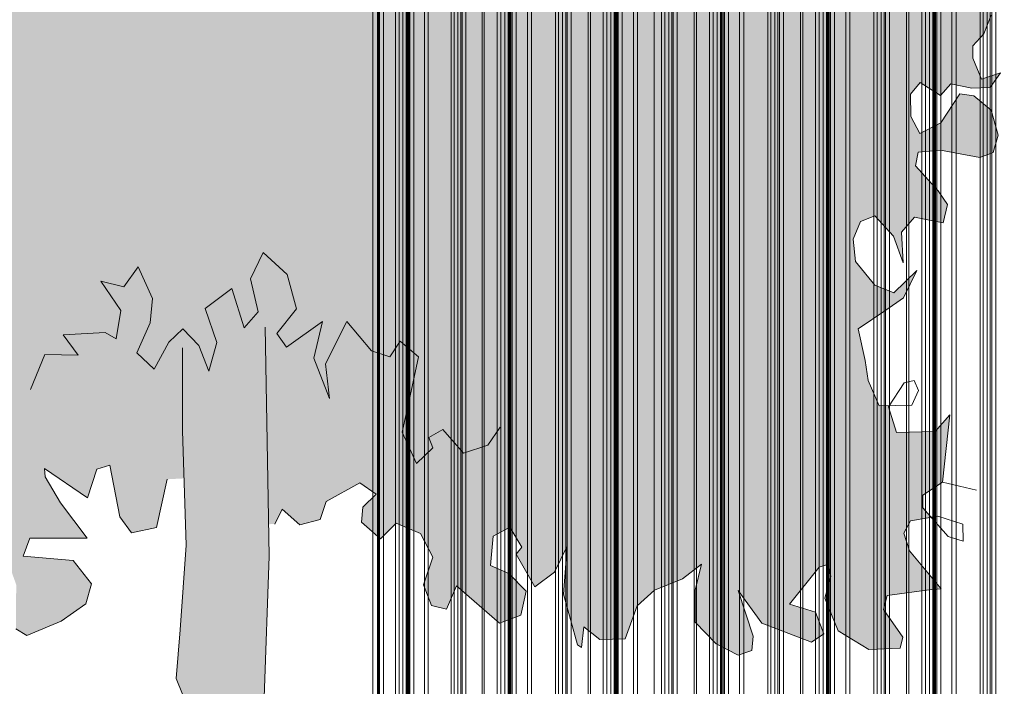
# Model space of a CAD drawing. Header units: metres. Extents: x -58265 to 590738, y -55036 to 35250.
# Tile 14 of 160: x 517483 to 521173, y -49328 to -46831. Entities that reach past the tile are written whole.
import ezdxf

# ---------------------------------------------------------------- set-up
doc = ezdxf.new("R2010")
doc.units = ezdxf.units.M
doc.header["$LTSCALE"] = 0.05
doc.linetypes.add('Strichlinie_ eng', pattern=[46, 30, -16])
for name, color, linetype in [('Ansicht Süd_3_A_1_Fassaden', 7, 'Continuous'), ('Ansicht Süd_3_A_1_Schraffuren', 7, 'Continuous'), ('Ansicht Süd_3_A_2_Staffage_Deko', 7, 'Continuous'), ('Ansicht Süd_3_A_3_Achsen_Raster', 7, 'Continuous')]:
    doc.layers.add(name, color=color, linetype=linetype)

msp = doc.modelspace()

# ---------------------------------------------------------------- hatches: boundary and pattern name
at = {"layer": 'Ansicht Süd_3_A_1_Schraffuren', "linetype": 'Continuous', "lineweight": 18}
h = msp.add_hatch(color=255, dxfattribs=at)
h.paths.add_polyline_path([(516681.2, -48827), (516821.4, -48930), (516767.5, -48820.1), (516843.9, -48802.9), (516884.1, -48672.5), (516883.1, -48800.3), (516968.6, -48826.3), (517091.1, -48778.9), (517085.9, -48696.8), (517134.2, -48785.8), (517114.5, -48952.8), (517158.1, -49018.8), (517307.7, -48986.3), (517359.6, -48927.8), (517372.6, -48828.2), (517414.4, -48794.4), (517469.6, -48947.8), (517468.3, -49113), (517509.7, -49138.5), (517637.5, -49083.9), (517731, -49019.6), (517751.1, -48945.1), (517683.3, -48857), (517495.5, -48840.7), (517521.1, -48773.9), (517735.3, -48773.4), (517635.9, -48641.3), (517577.9, -48543.9), (517575.7, -48512.7), (517736.5, -48622.3), (517771.6, -48515.2), (517820.6, -48500.2), (517858.3, -48693.9), (517901.9, -48753.7), (517995.1, -48733), (518035.7, -48552.7), (518097.9, -48549.5), (518106, -48799.8), (518084.3, -49116.6), (518069, -49298.7), (518093, -49358.2), (518101.5, -49536), (518097.4, -49754.2), (518064.5, -49890.9), (518112.1, -50069.2), (518111.8, -50424.5), (518051.1, -50688.8), (518636.3, -50686.1), (518501.1, -50444.4), (518416, -50047.5), (518446.2, -49941.8), (518444.6, -49826.5), (518401.6, -49685.7), (518424.9, -49517.6), (518399.1, -49370.8), (518417.9, -48841.1), (518415.6, -48721.1), (518438.5, -48720.4), (518466, -48664.3), (518532.1, -48723.9), (518609.2, -48702.9), (518631.2, -48636.3), (518757.8, -48566.1), (518818.4, -48608.2), (518768.9, -48657.3), (518763.4, -48713.4), (518834.9, -48776.5), (518893, -48717.5), (518984.8, -48756.5), (519030.8, -48844.2), (518996, -48948), (519026, -49026.3), (519082.3, -49039.5), (519120.1, -48952.4), (519280.2, -49091.8), (519361.2, -49061.7), (519380.2, -48971.5), (519315.9, -48905.2), (519247, -48876.2), (519256.6, -48766.2), (519319.6, -48732.3), (519364.3, -48807.6), (519343.3, -48833.9), (519413.4, -48956.3), (519487.3, -48901.1), (519534.5, -48803.5), (519520.9, -48982.6), (519573.3, -49173.4), (519587.9, -49182.9), (519597.1, -49105.1), (519656.7, -49152.6), (519752.2, -49150.7), (519797.2, -49026.5), (519861.3, -48968.1), (519966.9, -48925.8), (520038.4, -48870.5), (520014.3, -48967.7), (520014.7, -49088.5), (520092.4, -49168.9), (520175.3, -49212), (520226.8, -49193.9), (520232.1, -49141), (520174.7, -48968.9), (520264.4, -49091.5), (520450.7, -49163.1), (520496.6, -49131.8), (520465.4, -49050.4), (520367.7, -49021.1), (520478.9, -48882.2), (520513.3, -48870.2), (520522.7, -48917.1), (520500.1, -48997.8), (520550.6, -49120), (520665.1, -49190), (520782.7, -49185.2), (520792.8, -49144.8), (520720.1, -49041.1), (520734, -48988.3), (520899.4, -48965.4), (520936.1, -48962.7), (520817.3, -48821), (520795.7, -48755.2), (520820.6, -48708.8), (520899.2, -48695.5), (520867.5, -48659.5), (520867.8, -48612.7), (520941.6, -48563.8), (520968.1, -48311.6), (520913.7, -48373.3), (520769.2, -48377.7), (520738.2, -48280.7), (520740.8, -48276.7), (520703.9, -48277.2), (520663, -48183.1), (520651.3, -48108.2), (520625.3, -47989.4), (520728.7, -47919), (520795.1, -47873), (520844.9, -47770.8), (520758.6, -47853.9), (520687.8, -47825), (520615, -47736.8), (520605.9, -47652.5), (520633.3, -47587.4), (520687.3, -47566.2), (520757.7, -47641.9), (520793.7, -47742.1), (520787.2, -47626.7), (520836.6, -47571.2), (520892.8, -47581.2), (520944.2, -47591.2), (520959.4, -47522.8), (520925.5, -47472.5), (520840.5, -47378), (520849.5, -47326.6), (520934, -47319.9), (521080.7, -47346.7), (521131.1, -47328.3), (521149.9, -47263.3), (521124, -47169.9), (521058, -47115.7), (521006.6, -47108.8), (520934.8, -47217), (520856.2, -47256.6), (520822.4, -47193.8), (520820.6, -47109.6), (520857.6, -47066.5), (520933.1, -47114.2), (520972.6, -47071), (521050.9, -47087.6), (521119.4, -47085.3), (521159, -47029.7), (521087.8, -47053.7), (521054.2, -46975.4), (521054.5, -46928.6), (521096.5, -46883.9), (521123.9, -46814.1), (521060.9, -46729.2), (521152.1, -46649.3), (521172.8, -46509.3), (521098.9, -46561.3), (521010.8, -46560.2), (520951, -46372.5), (521005.5, -46298.3), (521080.8, -46367.8), (521117.5, -46380.8), (521159.5, -46322.1), (521119.2, -46147), (521028.3, -46198.9), (520964, -46279.1), (520897.9, -46278.3), (520859.4, -46187.4), (520862.6, -46090.8), (520992.5, -46076.8), (521066.2, -46037.2), (521089.2, -45909.7), (521016.4, -45827.8), (520999.4, -45839.7), (520963.1, -45749.2), (520858.5, -45663.7), (521008, -45646.9), (520986.4, -45587.4), (520900.9, -45567.6), (520862.5, -45467.4), (520885, -45405.3), (520804.5, -45366.9), (520774.3, -45148.3), (520756.5, -45232.3), (520700.1, -45395.6), (520628.2, -45316.2), (520639.5, -45165.4), (520650.2, -45056.4), (520589.8, -45108.6), (520481, -45091.7), (520311.6, -45139.2), (520335.7, -45199), (520394.1, -45252.7), (520459.7, -45312.8), (520442.2, -45365.5), (520327.4, -45326.7), (520210.9, -45515.4), (520144.9, -45505.2), (520045.4, -45382.4), (520075.7, -45258.1), (520083.7, -45180.3), (520005.7, -45129.5), (519950.1, -45200.5), (519947.7, -45350.1), (520014.7, -45553.5), (519950.4, -45636.9), (519872.3, -45611), (519753.1, -45512.9), (519684.4, -45533.8), (519656.6, -45648.8), (519617.2, -45673.3), (519520.3, -45627.7), (519497.4, -45410.8), (519814.2, -45205), (519928, -45010.9), (520180, -44709), (520201.9, -44764.1), (520215.3, -44938.8), (520258.9, -45004.8), (520343.8, -44784.5), (520357.5, -44909.4), (520357, -44974.8), (520398, -45010.9), (520421.3, -44891.5), (520483, -44829.9), (520547.5, -44874.3), (520577.7, -44933.9), (520578.4, -44834.2), (520546.6, -44766.7), (520825.7, -44837.2), (520711.5, -44717.4), (520685.3, -44620.4), (520597.8, -44544.5), (520576.4, -44460.1), (520710.5, -44527.2), (520730.5, -44482.3), (520662, -44473.6), (520608.7, -44398.1), (520661.7, -44357.6), (520712.1, -44315.3), (520724.9, -44243.7), (520678.2, -44271.2), (520592, -44344.9), (520426.7, -44308.7), (520463.1, -44221.8), (520563.8, -44188.7), (520669.2, -44168.2), (520599.5, -44002.1), (520535.1, -44094.9), (520439.7, -44090.6), (520462.8, -43941.2), (520511.9, -43923.1), (520532.8, -43751.9), (520415.9, -43678.8), (520365.2, -43584.6), (520412, -43544.7), (520602.4, -43621.9), (520606.5, -43727.9), (520662, -43822.1), (520714.2, -43723), (520639.7, -43547.5), (520693.8, -43513.9), (520600.7, -43197.9), (520538.7, -43300), (520440.7, -43314.4), (520436.4, -43233.3), (520534.6, -43194), (520517.9, -43032.5), (520458, -42971.7), (520321, -42954.4), (520275.4, -42835.4), (520500.9, -42800.8), (520564.1, -42709.6), (520548.4, -42676.7), (520384, -42718.3), (520299.4, -42580.1), (520270.6, -42670.1), (520115, -42677.5), (520086.4, -42580.6), (519993.5, -42566.9), (519979.5, -42476.4), (519854.7, -42471.7), (519908.8, -42435), (519806.8, -42321.5), (519772.9, -42280.5), (519727.9, -42401.6), (519625, -42409.6), (519618.3, -42319.2), (519630, -42302), (519625.8, -42300.5), (519588.4, -42075.6), (519533.9, -42156), (519492.8, -42086.9), (519491.7, -41918.6), (519358, -41986.1), (519272.4, -41892.7), (519340.5, -41829.4), (519377.9, -41748.9), (519339.1, -41695.4), (519260, -41803.5), (519169.2, -41827.3), (519137.9, -41752.1), (519158.3, -41652.6), (519259, -41600.9), (519345.1, -41555.2), (519316.2, -41492.5), (519296.6, -41538.6), (519181.7, -41569.4), (519199.9, -41492.5), (519140, -41477.8), (518989.3, -41332.5), (518867.4, -41107.7), (518788.8, -41146.2), (518619.2, -41078.6), (518527.3, -40918.4), (518465.5, -41005), (518397, -40994.8), (518397.8, -40891.9), (518189.3, -40942.3), (518184.4, -40999.9), (518072.1, -40897.2), (518004.8, -40737.4), (517976.8, -40880.5), (517864, -40907.6), (517850.9, -40688.8), (517793.9, -40778.5), (517580.9, -40788.3), (517647.9, -40982.4), (517604.4, -40919.5), (517581.4, -41034.6), (517497.9, -41077.2), (517460, -40905.2), (517407.6, -41032.4), (517240.7, -41089.6), (517225.5, -40994.3), (517150.1, -41097.8), (517047.5, -41059.1), (517041.8, -41012.3), (517035.1, -41080.8), (516986, -41108.2), (516975.4, -41211), (516914.1, -41219.6), (516864.3, -41337.4), (516804.9, -41414.6), (516702.2, -41394.6), (516733.6, -41448), (516610.1, -41596.1), (516571, -41592.5), (516564.1, -41571.3), (516553.7, -41614.1), (516476.8, -41665.2), (516476.8, -41733.9), (516595.2, -41806.6), (516586.8, -41908.7), (516458.7, -41871.7), (516501.9, -41984.4), (516503.4, -42109.1), (516454.4, -42108.5), (516337.7, -41998), (516363.8, -42110.5), (516356, -42169.6), (516314.4, -42169.1), (516304.3, -42212.7), (516355.7, -42210.2), (516366, -42299.1), (516283, -42311.6), (516380.1, -42413.7), (516295.7, -42440.5), (516240.5, -42542.3), (516177.6, -42596.3), (516210.1, -42682.2), (516283, -42736), (516307.2, -42795.6), (516240.5, -42872.7), (516418.3, -42987.1), (516435, -43043.4), (516381, -43064.6), (516483.5, -43162.8), (516363.9, -43382.3), (516345.2, -43263.7), (516283, -43144.3), (516220.6, -43234.1), (516161.8, -43230.2), (516178.4, -43299), (516250.5, -43480.7), (516391.6, -43600.9), (516310.7, -43612.4), (516326.7, -43649.1), (516380.9, -43713), (516329, -43787.1), (516309.8, -43930.2), (516277.6, -43780.3), (516224, -43748.4), (516239.8, -43920.1), (516381, -44030.9), (516344.2, -44039.8), (516302.1, -44101.7), (516402.1, -44149.7), (516602.5, -44195.8), (516584.8, -44273.5), (516506.2, -44306.8), (516420.7, -44277.7), (516395, -44436.4), (516319.9, -44332.6), (516280.8, -44316.5), (516301.9, -44450.8), (516284.3, -44509.8), (516206.2, -44471.4), (516207.9, -44571.2), (516330.4, -44884.4), (516140.8, -44698.2), (516232.4, -44886.3), (516129.8, -44863.2), (516002.1, -44905.3), (516045.6, -44983.8), (516199.6, -45013.7), (516042.3, -45199.4), (516027.6, -45098.9), (515916.2, -44941.6), (515836.9, -45068.5), (515751.5, -45023.8), (515665.9, -45010.2), (515674.7, -45147.5), (515757.4, -45210.9), (515608, -45221.5), (515654, -45296.9), (515607.1, -45343.1), (515552.5, -45439), (515588.2, -45573.5), (515637, -45589.7), (515711.3, -45475.3), (515826.3, -45495.4), (515857.2, -45608), (515722, -45681.1), (515525.7, -45702.4), (515499.8, -45606.7), (515416.4, -45621.2), (515434.3, -45524.8), (515301.6, -45591.8), (515344.8, -45710.8), (515315.2, -45735.3), (515313, -45895.9), (515150.3, -45851.7), (515105.6, -45935.4), (515124.6, -46073.9), (515263.8, -46055.8), (515334, -46156.4), (515233.1, -46220.6), (515278.8, -46327.2), (515388.5, -46394), (515407.6, -46456.6), (515319.6, -46443), (515253.8, -46395.4), (515200.2, -46522.6), (515076.2, -46577.1), (515079.7, -46443.1), (515064.3, -46530.2), (515000.4, -46563.7), (515002.2, -46654.2), (514891.3, -46749.4), (515033.5, -46827.7), (515037, -46904), (514916.9, -46918.1), (514977.1, -47043.5), (514938.9, -47239.4), (515016.2, -47053.3), (515116.9, -47014.1), (515196.7, -47142.9), (515103.4, -47185.3), (515020.2, -47343.8), (515090.2, -47300.5), (515259.9, -47209.1), (515188.3, -47286.1), (515209.7, -47361.2), (515347, -47344.2), (515449.8, -47348.6), (515446.3, -47485.7), (515333, -47515.5), (515349.2, -47694), (515246.7, -47543), (515174.8, -47451.2), (515037.5, -47471.3), (515009.4, -47563.6), (515080.9, -47556), (515028.7, -47661.3), (515074.1, -47714.6), (515094.8, -47665.3), (515175.2, -47719.3), (515189, -47831.7), (515103.2, -47852.4), (515057, -47808.2), (514970.7, -47888.2), (514979.4, -48025.5), (515026, -48022.9), (515079.8, -48032.9), (515117.8, -48176.8), (515210.6, -48209.1), (515278.9, -48244.3), (515227.2, -48274.8), (515329.3, -48369.6), (515402.6, -48395.4), (515419.3, -48451.7), (515370.2, -48466.7), (515277.5, -48425), (515146.5, -48273.8), (515169.9, -48408.1), (515110.8, -48454.1), (515072.2, -48375.7), (515090.4, -48248.2), (515017.9, -48119.4), (514992.4, -48250.1), (514923.1, -48421.9), (514960.9, -48456.2), (514976.6, -48399.5), (515036.4, -48428.8), (514997.9, -48496.4), (514965.1, -48617.6), (515025.6, -48744.6), (515047.2, -48669.1), (515099.4, -48662.9), (515171.1, -48573.3), (515113.8, -48700.4), (515132.9, -48769.3), (515225.6, -48810.9), (515183.6, -48863.4), (515059.1, -48808.9), (515043, -48992.6), (515090.3, -49115.4), (515176.9, -49094), (515221.9, -48979.2), (515266.6, -48892.5), (515330, -48930.7), (515334.2, -49011.8), (515270.2, -49060.9), (515316.4, -49102), (515330.6, -49161.4), (515305.4, -49267), (515361, -49328.2), (515418, -49262.2), (515412.1, -49075.1), (515486.8, -49235), (515564.9, -49225.3), (515688.9, -49190.9), (515769.8, -49259.6), (515769.8, -49142.9), (515708.2, -49088.1), (515597.2, -49129.1), (515529.6, -49079.7), (515587.4, -49039.9), (515521, -48923.7), (515526.2, -48880.1), (515609.3, -48899.8), (515670.6, -48876.9), (515692.3, -48928.9), (515900.2, -48953.3), (515890.8, -48906.4), (515845.8, -48871.6), (515721.3, -48820.1), (515767, -48761.5), (515916.1, -48800.8), (515977, -48832.7), (516021.5, -48786.5), (516031.7, -48727.4), (516100.9, -48641), (516167.1, -48629.3), (516179, -48676.2), (516129.1, -48790.9), (516196, -48855.7), (516237.1, -48764.2), (516288.9, -48711.9), (516355.6, -48786), (516399.5, -48975.1), (516455.6, -48996.1), (516486.5, -48957.5), (516539.8, -48874), (516630.7, -48837.7), (516557.8, -48768.2), (516519.4, -48669.1), (516579, -48707.7), (516589.4, -48787.3)])
h.paths.add_polyline_path([(516924.3, -45658.6), (516936.7, -45471.7), (516943, -45466), (517132, -45687.7), (517334.3, -45834.9), (517503.6, -45903.2), (517557.2, -46013.6), (517695.2, -46266.1), (517661, -46325.5), (517408.8, -46328.6), (517441.6, -46129.2), (517329.9, -46078.2), (517265.4, -46192.8), (517107.2, -46208.1), (517085.2, -46258.9), (517001.4, -46139.6), (516907.7, -46219.5), (516977.5, -46376.2), (516843.7, -46271.7), (516837.1, -46328.7), (516762.9, -46270.7), (516620.1, -46374.9), (516602.2, -46159.6), (516516.8, -46124.3), (516438.3, -46145.1), (516343.3, -46081.6), (516368.7, -46272.1), (516132.9, -46234.4), (516174.2, -46101.3), (516018.6, -45956), (515981.5, -46002.3), (515951.2, -45813.8), (516070.9, -45871.7), (516098, -45816.7), (516076.5, -45754.1), (516210.9, -45783.8), (516227.1, -45587.6), (516257.7, -45740.8), (516264.3, -45843.7), (516399.1, -45817.3), (516538.9, -45783.2), (516524.9, -45697.3), (516444.3, -45668.3), (516436.3, -45596.5), (516555.4, -45554.3), (516572.5, -45509.8), (516660.2, -45610.2), (516830.5, -45588.9), (516885.1, -45658.1)], flags=0)
h.paths.add_polyline_path([(517602.8, -45935.1), (517594.6, -45723), (517606.9, -45542.2), (517686.1, -45553.7), (517723, -45670.9), (517758.8, -45693.9), (517815.5, -45644.7), (517826.3, -45510.8), (517863.1, -45501.9), (517931.1, -45577.6), (517925.7, -45646.1), (517885.7, -45754.7), (517941.4, -45827.1), (518031.9, -45837.6), (518116.3, -45695.2), (518134.9, -45820.1), (518209.9, -45942.6), (518176.5, -45992.6), (518056.8, -45934.7), (518020.8, -46018.2), (518063.2, -46062.3), (518009.9, -46155.2), (518016.7, -46230.1), (518072.5, -46293.2), (518159.8, -46308.5), (518138.1, -46368.8), (517949.5, -46345.4), (517718.7, -46136.1)], flags=0)
h.paths.add_polyline_path([(517447.6, -45412.6), (517555.8, -45529.2), (517515.6, -45812.5), (517391, -45767.3), (517197.3, -45657.3), (517142.5, -45608.3), (517343.2, -45626.4), (517359.1, -45556.3), (517209.8, -45456.4), (517345.2, -45364.6), (517419.3, -45278.2)], flags=0)
h.paths.add_polyline_path([(519733.4, -45200.9), (519488.9, -45330.3), (519485.4, -45297.6), (519421.1, -45390.3), (519342.7, -45389.3), (519306.6, -45314.1), (519286, -45441.6), (519227.8, -45517.8), (519220.4, -45372.2), (519165.6, -45324.7), (519399.1, -45062.7), (519581.9, -44849.9), (519756.1, -44506), (519797.5, -44506.5), (519863.6, -44501.1), (519868, -44572.9), (519809.1, -44590.9), (519717.8, -44683.2), (519717.4, -44736.2), (519812.9, -44833.9), (519787.1, -44740.2), (519840.1, -44694.1), (519896, -44752.5), (519987.3, -44863.7), (519869.3, -45040.5)], flags=0)
h.paths.add_polyline_path([(518967.6, -45088.6), (519076.9, -44937.2), (519214.6, -44857.8), (519362.1, -44699.5), (519436.7, -44609), (519584.9, -44456), (519601.9, -44476.1), (519640.2, -44553), (519698.3, -44515.2), (519611.5, -44699.5), (519525.1, -44864.4), (519400.4, -44992.6), (519134.3, -45297.6), (519129.2, -45293.2), (519089.9, -45155.5), (519055.2, -45426.2), (518997.6, -45328.5)], flags=0)
h.paths.add_polyline_path([(519081.3, -44832.8), (518797.7, -45136.1), (518782.4, -45025.5), (518724.5, -44911), (518676, -44848), (518715.5, -44811.1), (518822.9, -44859.2), (518859.9, -44816), (518834.7, -44754.9), (518723.8, -44689.6), (518648.7, -44579.6), (518649, -44539.1), (518767.7, -44387.8), (518832.9, -44504), (518868.1, -44705.6), (518890.4, -44673), (518910.4, -44610.9), (519012.9, -44662), (519066.6, -44681.4), (519124.8, -44598), (519028.5, -44540.7), (518911.3, -44461.4), (518924.7, -44352.3), (518956.9, -44296.6), (519044.7, -44341.4), (519063.5, -44447.6), (519111.6, -44554.2), (519172.3, -44521.3), (519162.4, -44635.8)], flags=0)
h.paths.add_polyline_path([(518793.6, -43828.8), (518832.8, -43676.7), (518675, -43563.5), (518685.4, -43492.9), (518862.9, -43289.7), (518948.5, -43136.6), (518965.7, -43132.9), (519040.4, -43148), (519133.9, -43053.1), (519077.2, -43195), (519150.8, -43195.2), (519211.9, -43063), (519274.3, -42957.6), (519259.8, -43039.1), (519298.6, -43139.3), (519293.1, -43057.6), (519324.9, -42922.9), (519412.1, -42899.3), (519429.6, -43028.9), (519370, -43133.1), (519342.3, -43202.8), (519413.7, -43233.7), (519450.2, -43268.4), (519397.1, -43345.8), (519408.5, -43423.1), (519309.8, -43481.1), (519297.8, -43580.9), (519172, -43621.9), (519121.4, -43695.6), (519073.6, -43763.3), (518993.4, -43703.2), (518933.7, -43763.6), (518937.7, -43870.2), (518883.2, -43808.7)], flags=0)
h.paths.add_polyline_path([(518492.7, -43612.6), (518448.4, -43524.4), (518353.2, -43606.7), (518351.5, -43728.4), (518224.2, -43701.7), (518307.6, -43587.1), (518287.4, -43507.2), (518123.4, -43409.9), (518250, -43382.1), (518330.6, -43344.3), (518357, -43216.5), (518300, -43136.5), (518367.4, -43161.1), (518422.5, -43094.1), (518534.2, -42797.7), (518536.3, -42985.3), (518582.7, -43036.2), (518722.1, -42922.1), (518701.6, -43015.4), (518695.6, -43080.4), (518646.5, -43263.6), (518587.7, -43489.7), (518558.8, -43571.5), (518562.2, -43699.5), (518523.3, -43727.8), (518426.9, -43788.1)], flags=0)
h.paths.add_polyline_path([(519040.9, -42923.1), (518956.4, -43022), (518861.3, -43216.8), (518662.5, -43468.1), (518625.3, -43521.1), (518646, -43445.8), (518773.8, -42998.4), (518808.4, -42990.3), (518915.5, -42962.2), (518952.9, -42859.2)], flags=0)
h.paths.add_polyline_path([(519301.4, -44394.4), (519314.2, -44319.8), (519377.8, -44323.7), (519419.6, -44418.6), (519414, -44364.4), (519477.7, -44387.3), (519495.1, -44350.1), (519555.6, -44421.5), (519434.7, -44567.5), (519408.8, -44585.9), (519361.9, -44482.5)], flags=0)
h.paths.add_polyline_path([(519202.8, -44798.4), (519260.9, -44500.4), (519316, -44556.7), (519345.8, -44659.9), (519323.6, -44684.6), (519281.8, -44715.3)], flags=0)
h.paths.add_polyline_path([(521020.8, -45893.3), (520992.6, -45987.9), (520944.4, -45954.7), (520959.8, -45867.6), (520996, -45842.1), (521001.7, -45845.6)], flags=0)

# ---------------------------------------------------------------- linework, layer by layer
at = {"layer": 'Ansicht Süd_3_A_1_Fassaden', "color": 7, "linetype": 'Continuous', "lineweight": 25}
msp.add_line((518825.9, -39106), (518825.9, -50686.1), dxfattribs=at)
at = {"layer": 'Ansicht Süd_3_A_1_Fassaden', "color": 253, "linetype": 'Continuous', "lineweight": 18}
for p, q in [((518805.9, -47048.9), (518805.9, -46648.9)), ((518823.9, -47048.9), (518823.9, -46648.9)), ((518826.9, -47048.9), (518826.9, -46648.9)), ((518830.9, -47048.9), (518830.9, -46648.9)), ((518845.9, -47048.9), (518845.9, -46648.9)), ((518891.6, -47048.9), (518891.6, -46648.9)), ((518904.9, -47048.9), (518904.9, -46648.9)), ((518918.7, -47048.9), (518918.7, -46648.9)), ((518930.6, -47048.9), (518930.6, -46648.9)), ((518933.5, -47048.9), (518933.5, -46648.9)), ((518935.2, -47048.9), (518935.2, -46648.9)), ((518938.9, -47048.9), (518938.9, -46648.9)), ((518940.6, -47048.9), (518940.6, -46648.9)), ((518944.9, -47048.9), (518944.9, -46648.9)), ((518959.4, -47048.9), (518959.4, -46648.9)), ((518999.3, -47048.9), (518999.3, -46648.9)), ((519013.7, -47048.9), (519013.7, -46648.9)), ((519099.4, -47048.9), (519099.4, -46648.9)), ((519110.4, -47048.9), (519110.4, -46648.9)), ((519124.7, -47048.9), (519124.7, -46648.9)), ((519135.7, -47048.9), (519135.7, -46648.9)), ((519140.7, -47048.9), (519140.7, -46648.9)), ((519155.1, -47048.9), (519155.1, -46648.9)), ((519215.3, -47048.9), (519215.3, -46648.9)), ((519223.7, -47048.9), (519223.7, -46648.9)), ((519271.8, -47048.9), (519271.8, -46648.9)), ((519285.9, -47048.9), (519285.9, -46648.9)), ((519300.4, -47048.9), (519300.4, -46648.9)), ((519313, -47048.9), (519313, -46648.9)), ((519316, -47048.9), (519316, -46648.9)), ((519317.8, -47048.9), (519317.8, -46648.9)), ((519321.7, -47048.9), (519321.7, -46648.9)), ((519323.4, -47048.9), (519323.4, -46648.9)), ((519328, -47048.9), (519328, -46648.9)), ((519343.2, -47048.9), (519343.2, -46648.9)), ((519385.2, -47048.9), (519385.2, -46648.9)), ((519400.4, -47048.9), (519400.4, -46648.9)), ((519490.7, -47048.9), (519490.7, -46648.9)), ((519502.3, -47048.9), (519502.3, -46648.9)), ((519517.3, -47048.9), (519517.3, -46648.9)), ((519528.9, -47048.9), (519528.9, -46648.9)), ((519534.2, -47048.9), (519534.2, -46648.9)), ((519549.3, -47048.9), (519549.3, -46648.9)), ((519612.7, -47048.9), (519612.7, -46648.9)), ((519621.6, -47048.9), (519621.6, -46648.9)), ((519669.7, -47048.9), (519669.7, -46648.9)), ((519683.7, -47048.9), (519683.7, -46648.9)), ((519698.3, -47048.9), (519698.3, -46648.9)), ((519710.8, -47048.9), (519710.8, -46648.9)), ((519713.8, -47048.9), (519713.8, -46648.9)), ((519715.6, -47048.9), (519715.6, -46648.9)), ((519719.5, -47048.9), (519719.5, -46648.9)), ((519721.3, -47048.9), (519721.3, -46648.9)), ((519725.8, -47048.9), (519725.8, -46648.9)), ((519741, -47048.9), (519741, -46648.9)), ((519783, -47048.9), (519783, -46648.9)), ((519798.3, -47048.9), (519798.3, -46648.9)), ((519888.5, -47048.9), (519888.5, -46648.9)), ((519900.1, -47048.9), (519900.1, -46648.9)), ((519915.1, -47048.9), (519915.1, -46648.9)), ((519926.8, -47048.9), (519926.8, -46648.9)), ((519932, -47048.9), (519932, -46648.9)), ((519947.1, -47048.9), (519947.1, -46648.9)), ((520010.5, -47048.9), (520010.5, -46648.9)), ((520019.4, -47048.9), (520019.4, -46648.9)), ((520067.5, -47048.9), (520067.5, -46648.9)), ((520081.5, -47048.9), (520081.5, -46648.9)), ((520096.1, -47048.9), (520096.1, -46648.9)), ((520108.6, -47048.9), (520108.6, -46648.9)), ((520111.7, -47048.9), (520111.7, -46648.9)), ((520113.4, -47048.9), (520113.4, -46648.9)), ((520117.4, -47048.9), (520117.4, -46648.9)), ((520119.1, -47048.9), (520119.1, -46648.9)), ((520123.6, -47048.9), (520123.6, -46648.9)), ((520138.9, -47048.9), (520138.9, -46648.9)), ((520180.9, -47048.9), (520180.9, -46648.9)), ((520196.1, -47048.9), (520196.1, -46648.9)), ((520286.3, -47048.9), (520286.3, -46648.9)), ((520297.9, -47048.9), (520297.9, -46648.9)), ((520313, -47048.9), (520313, -46648.9)), ((520324.6, -47048.9), (520324.6, -46648.9)), ((520329.9, -47048.9), (520329.9, -46648.9)), ((520344.9, -47048.9), (520344.9, -46648.9)), ((520408.4, -47048.9), (520408.4, -46648.9)), ((520417.2, -47048.9), (520417.2, -46648.9)), ((520465.3, -47048.9), (520465.3, -46648.9)), ((520479.4, -47048.9), (520479.4, -46648.9)), ((520493.9, -47048.9), (520493.9, -46648.9)), ((520506.5, -47048.9), (520506.5, -46648.9)), ((520509.5, -47048.9), (520509.5, -46648.9)), ((520511.3, -47048.9), (520511.3, -46648.9)), ((520515.2, -47048.9), (520515.2, -46648.9)), ((520516.9, -47048.9), (520516.9, -46648.9)), ((520521.5, -47048.9), (520521.5, -46648.9)), ((520536.7, -47048.9), (520536.7, -46648.9)), ((520578.7, -47048.9), (520578.7, -46648.9)), ((520594, -47048.9), (520594, -46648.9)), ((520684.2, -47048.9), (520684.2, -46648.9)), ((520695.8, -47048.9), (520695.8, -46648.9)), ((520710.8, -47048.9), (520710.8, -46648.9)), ((520722.4, -47048.9), (520722.4, -46648.9)), ((520727.7, -47048.9), (520727.7, -46648.9)), ((520742.8, -47048.9), (520742.8, -46648.9)), ((520806.2, -47048.9), (520806.2, -46648.9)), ((520815.1, -47048.9), (520815.1, -46648.9)), ((520863.2, -47048.9), (520863.2, -46648.9)), ((520877.2, -47048.9), (520877.2, -46648.9)), ((520891.8, -47048.9), (520891.8, -46648.9)), ((520904.3, -47048.9), (520904.3, -46648.9)), ((520907.3, -47048.9), (520907.3, -46648.9)), ((520909.1, -47048.9), (520909.1, -46648.9)), ((520913, -47048.9), (520913, -46648.9)), ((520914.8, -47048.9), (520914.8, -46648.9)), ((520919.3, -47048.9), (520919.3, -46648.9)), ((520934.5, -47048.9), (520934.5, -46648.9)), ((520976.5, -47048.9), (520976.5, -46648.9)), ((520991.8, -47048.9), (520991.8, -46648.9)), ((521082, -47048.9), (521082, -46648.9)), ((521093.6, -47048.9), (521093.6, -46648.9)), ((521108.6, -47048.9), (521108.6, -46648.9)), ((521120.3, -47048.9), (521120.3, -46648.9)), ((521125.5, -47048.9), (521125.5, -46648.9)), ((521140.6, -47048.9), (521140.6, -46648.9)), ((518805.9, -48648.9), (518805.9, -47048.9)), ((518823.9, -48648.9), (518823.9, -47048.9)), ((518823.9, -47048.9), (518826.9, -47048.9)), ((518826.9, -48648.9), (518826.9, -47048.9)), ((518830.9, -48648.9), (518830.9, -47048.9)), ((518845.9, -48648.9), (518845.9, -47048.9)), ((518891.6, -48648.9), (518891.6, -47048.9)), ((518904.9, -48648.9), (518904.9, -47048.9)), ((518918.7, -48648.9), (518918.7, -47048.9)), ((518930.6, -48648.9), (518930.6, -47048.9)), ((518930.6, -47048.9), (518933.5, -47048.9)), ((518933.5, -48648.9), (518933.5, -47048.9)), ((518935.2, -48648.9), (518935.2, -47048.9)), ((518938.9, -48648.9), (518938.9, -47048.9)), ((518940.6, -48648.9), (518940.6, -47048.9)), ((518944.9, -48648.9), (518944.9, -47048.9)), ((518959.4, -48648.9), (518959.4, -47048.9)), ((518999.3, -48648.9), (518999.3, -47048.9)), ((519013.7, -48648.9), (519013.7, -47048.9)), ((519099.4, -48648.9), (519099.4, -47048.9)), ((519110.4, -48648.9), (519110.4, -47048.9)), ((519124.7, -48648.9), (519124.7, -47048.9)), ((519135.7, -48648.9), (519135.7, -47048.9)), ((519140.7, -48648.9), (519140.7, -47048.9)), ((519155.1, -48648.9), (519155.1, -47048.9)), ((519215.3, -48648.9), (519215.3, -47048.9)), ((519223.7, -48648.9), (519223.7, -47048.9)), ((519271.8, -48648.9), (519271.8, -47048.9)), ((519285.9, -48648.9), (519285.9, -47048.9)), ((519300.4, -48648.9), (519300.4, -47048.9)), ((519313, -48648.9), (519313, -47048.9)), ((519313, -47048.9), (519316, -47048.9)), ((519316, -48648.9), (519316, -47048.9)), ((519317.8, -48648.9), (519317.8, -47048.9)), ((519321.7, -48648.9), (519321.7, -47048.9)), ((519323.4, -48648.9), (519323.4, -47048.9)), ((519328, -48648.9), (519328, -47048.9)), ((519343.2, -48648.9), (519343.2, -47048.9)), ((519385.2, -48648.9), (519385.2, -47048.9)), ((519400.4, -48648.9), (519400.4, -47048.9)), ((519490.7, -48648.9), (519490.7, -47048.9)), ((519502.3, -48648.9), (519502.3, -47048.9)), ((519517.3, -48648.9), (519517.3, -47048.9)), ((519528.9, -48648.9), (519528.9, -47048.9)), ((519534.2, -48648.9), (519534.2, -47048.9)), ((519549.3, -48648.9), (519549.3, -47048.9)), ((519612.7, -48648.9), (519612.7, -47048.9)), ((519621.6, -48648.9), (519621.6, -47048.9)), ((519669.7, -48648.9), (519669.7, -47048.9)), ((519683.7, -48648.9), (519683.7, -47048.9)), ((519698.3, -48648.9), (519698.3, -47048.9)), ((519710.8, -48648.9), (519710.8, -47048.9)), ((519710.8, -47048.9), (519713.8, -47048.9)), ((519713.8, -48648.9), (519713.8, -47048.9)), ((519715.6, -48648.9), (519715.6, -47048.9)), ((519719.5, -48648.9), (519719.5, -47048.9)), ((519721.3, -48648.9), (519721.3, -47048.9)), ((519725.8, -48648.9), (519725.8, -47048.9)), ((519741, -48648.9), (519741, -47048.9)), ((519783, -48648.9), (519783, -47048.9)), ((519798.3, -48648.9), (519798.3, -47048.9)), ((519888.5, -48648.9), (519888.5, -47048.9)), ((519900.1, -48648.9), (519900.1, -47048.9)), ((519915.1, -48648.9), (519915.1, -47048.9)), ((519926.8, -48648.9), (519926.8, -47048.9)), ((519932, -48648.9), (519932, -47048.9)), ((519947.1, -48648.9), (519947.1, -47048.9)), ((520010.5, -48648.9), (520010.5, -47048.9)), ((520019.4, -48648.9), (520019.4, -47048.9)), ((520067.5, -48648.9), (520067.5, -47048.9)), ((520081.5, -48648.9), (520081.5, -47048.9)), ((520096.1, -48648.9), (520096.1, -47048.9)), ((520108.6, -48648.9), (520108.6, -47048.9)), ((520108.6, -47048.9), (520111.7, -47048.9)), ((520111.7, -48648.9), (520111.7, -47048.9)), ((520113.4, -48648.9), (520113.4, -47048.9)), ((520117.4, -48648.9), (520117.4, -47048.9)), ((520119.1, -48648.9), (520119.1, -47048.9)), ((520123.6, -48648.9), (520123.6, -47048.9)), ((520138.9, -48648.9), (520138.9, -47048.9)), ((520180.9, -48648.9), (520180.9, -47048.9)), ((520196.1, -48648.9), (520196.1, -47048.9)), ((520286.3, -48648.9), (520286.3, -47048.9)), ((520297.9, -48648.9), (520297.9, -47048.9)), ((520313, -48648.9), (520313, -47048.9)), ((520324.6, -48648.9), (520324.6, -47048.9)), ((520329.9, -48648.9), (520329.9, -47048.9)), ((520344.9, -48648.9), (520344.9, -47048.9)), ((520408.4, -48648.9), (520408.4, -47048.9)), ((520417.2, -48648.9), (520417.2, -47048.9)), ((520465.3, -48648.9), (520465.3, -47048.9)), ((520479.4, -48648.9), (520479.4, -47048.9)), ((520493.9, -48648.9), (520493.9, -47048.9)), ((520506.5, -48648.9), (520506.5, -47048.9)), ((520506.5, -47048.9), (520509.5, -47048.9)), ((520509.5, -48648.9), (520509.5, -47048.9)), ((520511.3, -48648.9), (520511.3, -47048.9)), ((520515.2, -48648.9), (520515.2, -47048.9)), ((520516.9, -48648.9), (520516.9, -47048.9)), ((520521.5, -48648.9), (520521.5, -47048.9)), ((520536.7, -48648.9), (520536.7, -47048.9)), ((520578.7, -48648.9), (520578.7, -47048.9)), ((520594, -48648.9), (520594, -47048.9)), ((520684.2, -48648.9), (520684.2, -47048.9)), ((520695.8, -48648.9), (520695.8, -47048.9)), ((520710.8, -48648.9), (520710.8, -47048.9)), ((520722.4, -48648.9), (520722.4, -47048.9)), ((520727.7, -48648.9), (520727.7, -47048.9)), ((520742.8, -48648.9), (520742.8, -47048.9)), ((520806.2, -48648.9), (520806.2, -47048.9)), ((520815.1, -48648.9), (520815.1, -47048.9)), ((520863.2, -48648.9), (520863.2, -47048.9)), ((520877.2, -48648.9), (520877.2, -47048.9)), ((520891.8, -48648.9), (520891.8, -47048.9)), ((520904.3, -48648.9), (520904.3, -47048.9)), ((520904.3, -47048.9), (520907.3, -47048.9)), ((520907.3, -48648.9), (520907.3, -47048.9)), ((520909.1, -48648.9), (520909.1, -47048.9)), ((520913, -48648.9), (520913, -47048.9)), ((520914.8, -48648.9), (520914.8, -47048.9)), ((520919.3, -48648.9), (520919.3, -47048.9)), ((520934.5, -48648.9), (520934.5, -47048.9)), ((520976.5, -48648.9), (520976.5, -47048.9)), ((520991.8, -48648.9), (520991.8, -47048.9)), ((521082, -48648.9), (521082, -47048.9)), ((521093.6, -48648.9), (521093.6, -47048.9)), ((521108.6, -48648.9), (521108.6, -47048.9)), ((521120.3, -48648.9), (521120.3, -47048.9)), ((521125.5, -48648.9), (521125.5, -47048.9)), ((521140.6, -48648.9), (521140.6, -47048.9)), ((518805.9, -50248.9), (518805.9, -48648.9)), ((518823.9, -50248.9), (518823.9, -48648.9)), ((518823.9, -48648.9), (518826.9, -48648.9)), ((518826.9, -50248.9), (518826.9, -48648.9)), ((518830.9, -50248.9), (518830.9, -48648.9)), ((518845.9, -50248.9), (518845.9, -48648.9)), ((518891.6, -50248.9), (518891.6, -48648.9)), ((518904.9, -50248.9), (518904.9, -48648.9)), ((518918.7, -50248.9), (518918.7, -48648.9)), ((518930.6, -50248.9), (518930.6, -48648.9)), ((518930.6, -48648.9), (518933.5, -48648.9)), ((518933.5, -50248.9), (518933.5, -48648.9)), ((518935.2, -50248.9), (518935.2, -48648.9)), ((518938.9, -50248.9), (518938.9, -48648.9)), ((518940.6, -50248.9), (518940.6, -48648.9)), ((518944.9, -50248.9), (518944.9, -48648.9)), ((518959.4, -50248.9), (518959.4, -48648.9)), ((518999.3, -50248.9), (518999.3, -48648.9)), ((519013.7, -50248.9), (519013.7, -48648.9)), ((519099.4, -50248.9), (519099.4, -48648.9)), ((519110.4, -50248.9), (519110.4, -48648.9)), ((519124.7, -50248.9), (519124.7, -48648.9)), ((519135.7, -50248.9), (519135.7, -48648.9)), ((519140.7, -50248.9), (519140.7, -48648.9)), ((519155.1, -50248.9), (519155.1, -48648.9)), ((519215.3, -50248.9), (519215.3, -48648.9)), ((519223.7, -50248.9), (519223.7, -48648.9)), ((519271.8, -50248.9), (519271.8, -48648.9)), ((519285.9, -50248.9), (519285.9, -48648.9)), ((519300.4, -50248.9), (519300.4, -48648.9)), ((519313, -50248.9), (519313, -48648.9)), ((519313, -48648.9), (519316, -48648.9)), ((519316, -50248.9), (519316, -48648.9)), ((519317.8, -50248.9), (519317.8, -48648.9)), ((519321.7, -50248.9), (519321.7, -48648.9)), ((519323.4, -50248.9), (519323.4, -48648.9)), ((519328, -50248.9), (519328, -48648.9)), ((519343.2, -50248.9), (519343.2, -48648.9)), ((519385.2, -50248.9), (519385.2, -48648.9)), ((519400.4, -50248.9), (519400.4, -48648.9)), ((519490.7, -50248.9), (519490.7, -48648.9)), ((519502.3, -50248.9), (519502.3, -48648.9)), ((519517.3, -50248.9), (519517.3, -48648.9)), ((519528.9, -50248.9), (519528.9, -48648.9)), ((519534.2, -50248.9), (519534.2, -48648.9)), ((519549.3, -50248.9), (519549.3, -48648.9)), ((519612.7, -50248.9), (519612.7, -48648.9)), ((519621.6, -50248.9), (519621.6, -48648.9)), ((519669.7, -50248.9), (519669.7, -48648.9)), ((519683.7, -50248.9), (519683.7, -48648.9)), ((519698.3, -50248.9), (519698.3, -48648.9)), ((519710.8, -50248.9), (519710.8, -48648.9)), ((519710.8, -48648.9), (519713.8, -48648.9)), ((519713.8, -50248.9), (519713.8, -48648.9)), ((519715.6, -50248.9), (519715.6, -48648.9)), ((519719.5, -50248.9), (519719.5, -48648.9)), ((519721.3, -50248.9), (519721.3, -48648.9)), ((519725.8, -50248.9), (519725.8, -48648.9)), ((519741, -50248.9), (519741, -48648.9)), ((519783, -50248.9), (519783, -48648.9)), ((519798.3, -50248.9), (519798.3, -48648.9)), ((519888.5, -50248.9), (519888.5, -48648.9)), ((519900.1, -50248.9), (519900.1, -48648.9)), ((519915.1, -50248.9), (519915.1, -48648.9)), ((519926.8, -50248.9), (519926.8, -48648.9)), ((519932, -50248.9), (519932, -48648.9)), ((519947.1, -50248.9), (519947.1, -48648.9)), ((520010.5, -50248.9), (520010.5, -48648.9)), ((520019.4, -50248.9), (520019.4, -48648.9)), ((520067.5, -50248.9), (520067.5, -48648.9)), ((520081.5, -50248.9), (520081.5, -48648.9)), ((520096.1, -50248.9), (520096.1, -48648.9)), ((520108.6, -50248.9), (520108.6, -48648.9)), ((520108.6, -48648.9), (520111.7, -48648.9)), ((520111.7, -50248.9), (520111.7, -48648.9)), ((520113.4, -50248.9), (520113.4, -48648.9)), ((520117.4, -50248.9), (520117.4, -48648.9)), ((520119.1, -50248.9), (520119.1, -48648.9)), ((520123.6, -50248.9), (520123.6, -48648.9)), ((520138.9, -50248.9), (520138.9, -48648.9)), ((520180.9, -50248.9), (520180.9, -48648.9)), ((520196.1, -50248.9), (520196.1, -48648.9)), ((520286.3, -50248.9), (520286.3, -48648.9)), ((520297.9, -50248.9), (520297.9, -48648.9)), ((520313, -50248.9), (520313, -48648.9)), ((520324.6, -50248.9), (520324.6, -48648.9)), ((520329.9, -50248.9), (520329.9, -48648.9)), ((520344.9, -50248.9), (520344.9, -48648.9)), ((520408.4, -50248.9), (520408.4, -48648.9)), ((520417.2, -50248.9), (520417.2, -48648.9)), ((520465.3, -50248.9), (520465.3, -48648.9)), ((520479.4, -50248.9), (520479.4, -48648.9)), ((520493.9, -50248.9), (520493.9, -48648.9)), ((520506.5, -50248.9), (520506.5, -48648.9)), ((520506.5, -48648.9), (520509.5, -48648.9)), ((520509.5, -50248.9), (520509.5, -48648.9)), ((520511.3, -50248.9), (520511.3, -48648.9)), ((520515.2, -50248.9), (520515.2, -48648.9)), ((520516.9, -50248.9), (520516.9, -48648.9)), ((520521.5, -50248.9), (520521.5, -48648.9)), ((520536.7, -50248.9), (520536.7, -48648.9)), ((520578.7, -50248.9), (520578.7, -48648.9)), ((520594, -50248.9), (520594, -48648.9)), ((520684.2, -50248.9), (520684.2, -48648.9)), ((520695.8, -50248.9), (520695.8, -48648.9)), ((520710.8, -50248.9), (520710.8, -48648.9)), ((520722.4, -50248.9), (520722.4, -48648.9)), ((520727.7, -50248.9), (520727.7, -48648.9)), ((520742.8, -50248.9), (520742.8, -48648.9)), ((520806.2, -50248.9), (520806.2, -48648.9)), ((520815.1, -50248.9), (520815.1, -48648.9)), ((520863.2, -50248.9), (520863.2, -48648.9)), ((520877.2, -50248.9), (520877.2, -48648.9)), ((520891.8, -50248.9), (520891.8, -48648.9)), ((520904.3, -50248.9), (520904.3, -48648.9)), ((520904.3, -48648.9), (520907.3, -48648.9)), ((520907.3, -50248.9), (520907.3, -48648.9)), ((520909.1, -50248.9), (520909.1, -48648.9)), ((520913, -50248.9), (520913, -48648.9)), ((520914.8, -50248.9), (520914.8, -48648.9)), ((520919.3, -50248.9), (520919.3, -48648.9)), ((520934.5, -50248.9), (520934.5, -48648.9)), ((520976.5, -50248.9), (520976.5, -48648.9)), ((520991.8, -50248.9), (520991.8, -48648.9)), ((521082, -50248.9), (521082, -48648.9)), ((521093.6, -50248.9), (521093.6, -48648.9)), ((521108.6, -50248.9), (521108.6, -48648.9)), ((521120.3, -50248.9), (521120.3, -48648.9)), ((521125.5, -50248.9), (521125.5, -48648.9)), ((521140.6, -50248.9), (521140.6, -48648.9))]:
    msp.add_line(p, q, dxfattribs=at)
at = {"layer": 'Ansicht Süd_3_A_2_Staffage_Deko', "color": 9, "linetype": 'Continuous', "lineweight": 18}
for p, q in [((521096.5, -46883.9), (521123.9, -46814.1)), ((521054.5, -46928.6), (521096.5, -46883.9)), ((521054.2, -46975.4), (521054.5, -46928.6)), ((521087.8, -47053.7), (521054.2, -46975.4)), ((521159, -47029.7), (521087.8, -47053.7)), ((521119.4, -47085.3), (521159, -47029.7)), ((520820.6, -47109.6), (520857.6, -47066.5)), ((520857.6, -47066.5), (520933.1, -47114.2)), ((520933.1, -47114.2), (520972.6, -47071)), ((520972.6, -47071), (521050.9, -47087.6)), ((521050.9, -47087.6), (521119.4, -47085.3)), ((520822.4, -47193.8), (520820.6, -47109.6)), ((521006.6, -47108.8), (520934.8, -47217)), ((521058, -47115.7), (521006.6, -47108.8)), ((521124, -47169.9), (521058, -47115.7)), ((520856.2, -47256.6), (520822.4, -47193.8)), ((521149.9, -47263.3), (521124, -47169.9)), ((520934.8, -47217), (520856.2, -47256.6)), ((521131.1, -47328.3), (521149.9, -47263.3)), ((520840.5, -47378), (520849.5, -47326.6)), ((520849.5, -47326.6), (520934, -47319.9)), ((520934, -47319.9), (521080.7, -47346.7)), ((521080.7, -47346.7), (521131.1, -47328.3)), ((520925.5, -47472.5), (520840.5, -47378)), ((520959.4, -47522.8), (520925.5, -47472.5)), ((520944.2, -47591.2), (520959.4, -47522.8)), ((520633.3, -47587.4), (520687.3, -47566.2)), ((520687.3, -47566.2), (520757.7, -47641.9)), ((520605.9, -47652.5), (520633.3, -47587.4)), ((520787.2, -47626.7), (520836.6, -47571.2)), ((520836.6, -47571.2), (520892.8, -47581.2)), ((520892.8, -47581.2), (520944.2, -47591.2)), ((520793.7, -47742.1), (520787.2, -47626.7)), ((520615, -47736.8), (520605.9, -47652.5)), ((520757.7, -47641.9), (520793.7, -47742.1)), ((518394.7, -47703), (518347.4, -47802.2)), ((518484.7, -47785.2), (518394.7, -47703)), ((520687.8, -47825), (520615, -47736.8)), ((517926.7, -47756.5), (517873, -47831.4)), ((517979.7, -47875.6), (517926.7, -47756.5)), ((518520.2, -47913.8), (518484.7, -47785.2)), ((520844.9, -47770.8), (520758.6, -47853.9)), ((520795.1, -47873), (520844.9, -47770.8)), ((517873, -47831.4), (517786.7, -47810.8)), ((517786.7, -47810.8), (517861.8, -47920.9)), ((518347.4, -47802.2), (518375.9, -47925.7)), ((520758.6, -47853.9), (520687.8, -47825)), ((518277.5, -47838.2), (518177.7, -47912.3)), ((518324, -47985.8), (518277.5, -47838.2)), ((517971.6, -47965.9), (517979.7, -47875.6)), ((520728.7, -47919), (520795.1, -47873)), ((517861.8, -47920.9), (517843.8, -48026.6)), ((518177.7, -47912.3), (518220.8, -48040.7)), ((518375.9, -47925.7), (518324, -47985.8)), ((518446.3, -48006), (518520.2, -47913.8)), ((520625.3, -47989.4), (520728.7, -47919)), ((517921.6, -48078.6), (517971.6, -47965.9)), ((518617.3, -47961.8), (518482.4, -48058)), ((518584.9, -48099.2), (518617.3, -47961.8)), ((518708.9, -47961.8), (518628.1, -48119.8)), ((518800.6, -48071.7), (518708.9, -47961.8)), ((517802.9, -48003), (517645.7, -48011.7)), ((517843.8, -48026.6), (517802.9, -48003)), ((518094.2, -47989.3), (518042.1, -48038.4)), ((518153.5, -48051.1), (518094.2, -47989.3)), ((518417.9, -48841.1), (518402, -47983.2)), ((518482.4, -48058), (518446.3, -48006)), ((520651.3, -48108.2), (520625.3, -47989.4)), ((517645.7, -48011.7), (517701.4, -48087.2)), ((518042.1, -48038.4), (517986.3, -48140.4)), ((518220.8, -48040.7), (518191.2, -48147.2)), ((518870.1, -48094), (518908.3, -48035.5)), ((518908.3, -48035.5), (518977.2, -48094)), ((517986.3, -48140.4), (517921.6, -48078.6)), ((518092.2, -48371), (518092.2, -48060.1)), ((518191.2, -48147.2), (518153.5, -48051.1)), ((518800.6, -48071.7), (518870.1, -48094)), ((517576.4, -48085.4), (517522.5, -48215.9)), ((517701.4, -48087.2), (517576.4, -48085.4)), ((518644.2, -48250.2), (518584.9, -48099.2)), ((518628.1, -48119.8), (518644.2, -48250.2)), ((518977.2, -48094), (518946.6, -48240.1)), ((520663, -48183.1), (520651.3, -48108.2)), ((520703.9, -48277.2), (520663, -48183.1)), ((520738.2, -48280.7), (520797.6, -48191)), ((520797.6, -48191), (520834.4, -48182.1)), ((520834.4, -48182.1), (520851.2, -48219.8)), ((520851.2, -48219.8), (520826.3, -48275.6)), ((518946.6, -48240.1), (518916, -48376.5)), ((520826.3, -48275.6), (520703.9, -48277.2)), ((520769.2, -48377.7), (520738.2, -48280.7)), ((520968.1, -48311.6), (520913.7, -48373.3)), ((520941.6, -48563.8), (520968.1, -48311.6)), ((518106, -48799.8), (518092.2, -48371)), ((518916, -48376.5), (518969.5, -48493.4)), ((519015.5, -48396), (519069, -48366.8)), ((519069, -48366.8), (519145.5, -48454.5)), ((519237.4, -48425.2), (519283.3, -48357)), ((520913.7, -48373.3), (520769.2, -48377.7)), ((519030.8, -48435), (519015.5, -48396)), ((518969.5, -48493.4), (519030.8, -48435)), ((519145.5, -48454.5), (519237.4, -48425.2)), ((517577.9, -48543.9), (517575.7, -48512.7)), ((517575.7, -48512.7), (517736.5, -48622.3)), ((517736.5, -48622.3), (517771.6, -48515.2)), ((517771.6, -48515.2), (517820.6, -48500.2)), ((517820.6, -48500.2), (517858.3, -48693.9)), ((517635.9, -48641.3), (517577.9, -48543.9)), ((517995.1, -48733), (518035.7, -48552.7)), ((518757.8, -48566.1), (518631.2, -48636.3)), ((518818.4, -48608.2), (518757.8, -48566.1)), ((520867.8, -48612.7), (520941.6, -48563.8)), ((520941.6, -48563.8), (521068.7, -48593.4)), ((518631.2, -48636.3), (518609.2, -48702.9)), ((518768.9, -48657.3), (518818.4, -48608.2)), ((520867.5, -48659.5), (520867.8, -48612.7)), ((517735.3, -48773.4), (517635.9, -48641.3)), ((518466, -48664.3), (518438.5, -48720.4)), ((518532.1, -48723.9), (518466, -48664.3)), ((518763.4, -48713.4), (518768.9, -48657.3)), ((520962.1, -48766.6), (520867.5, -48659.5)), ((517858.3, -48693.9), (517901.9, -48753.7)), ((518609.2, -48702.9), (518532.1, -48723.9)), ((520795.7, -48755.2), (520820.6, -48708.8)), ((520820.6, -48708.8), (520923.5, -48691.4)), ((520923.5, -48691.4), (521017.6, -48720.6)), ((517901.9, -48753.7), (517995.1, -48733)), ((518834.9, -48776.5), (518763.4, -48713.4)), ((518893, -48717.5), (518834.9, -48776.5)), ((518984.8, -48756.5), (518893, -48717.5)), ((519256.6, -48766.2), (519319.6, -48732.3)), ((519319.6, -48732.3), (519364.3, -48807.6)), ((521017.6, -48720.6), (521018.3, -48784.5)), ((517495.5, -48840.7), (517521.1, -48773.9)), ((517521.1, -48773.9), (517735.3, -48773.4)), ((519030.8, -48844.2), (518984.8, -48756.5)), ((519247, -48876.2), (519256.6, -48766.2)), ((520817.3, -48821), (520795.7, -48755.2)), ((521018.3, -48784.5), (520962.1, -48766.6)), ((518084.3, -49116.6), (518106, -48799.8)), ((519364.3, -48807.6), (519343.3, -48833.9)), ((519487.3, -48901.1), (519534.5, -48803.5)), ((519534.5, -48803.5), (519520.9, -48982.6)), ((520936.1, -48962.7), (520817.3, -48821)), ((517683.3, -48857), (517495.5, -48840.7)), ((517751.1, -48945.1), (517683.3, -48857)), ((518399.1, -49370.8), (518417.9, -48841.1)), ((518996, -48948), (519030.8, -48844.2)), ((519343.3, -48833.9), (519413.4, -48956.3)), ((519315.9, -48905.2), (519247, -48876.2)), ((519966.9, -48925.8), (520038.4, -48870.5)), ((520038.4, -48870.5), (520014.3, -48967.7)), ((520367.7, -49021.1), (520478.9, -48882.2)), ((520478.9, -48882.2), (520513.3, -48870.2)), ((520513.3, -48870.2), (520522.7, -48917.1)), ((519380.2, -48971.5), (519315.9, -48905.2)), ((519413.4, -48956.3), (519487.3, -48901.1)), ((519861.3, -48968.1), (519966.9, -48925.8)), ((520522.7, -48917.1), (520500.1, -48997.8)), ((517731, -49019.6), (517751.1, -48945.1)), ((518996, -48948), (519026, -49026.3)), ((519082.3, -49039.5), (519120.1, -48952.4)), ((519120.1, -48952.4), (519280.2, -49091.8)), ((519797.2, -49026.5), (519861.3, -48968.1)), ((520014.3, -48967.7), (520014.7, -49088.5)), ((520232.1, -49141), (520174.7, -48968.9)), ((520174.7, -48968.9), (520264.4, -49091.5)), ((520734, -48988.3), (520899.4, -48965.4)), ((520899.4, -48965.4), (520936.1, -48962.7)), ((519361.2, -49061.7), (519380.2, -48971.5)), ((519520.9, -48982.6), (519573.3, -49173.4)), ((520500.1, -48997.8), (520550.6, -49120)), ((520720.1, -49041.1), (520734, -48988.3)), ((517637.5, -49083.9), (517731, -49019.6)), ((519026, -49026.3), (519082.3, -49039.5)), ((519752.2, -49150.7), (519797.2, -49026.5)), ((520465.4, -49050.4), (520367.7, -49021.1)), ((520792.8, -49144.8), (520720.1, -49041.1)), ((519280.2, -49091.8), (519361.2, -49061.7)), ((520496.6, -49131.8), (520465.4, -49050.4)), ((517468.3, -49113), (517509.7, -49138.5)), ((517509.7, -49138.5), (517637.5, -49083.9)), ((518069, -49298.7), (518084.3, -49116.6)), ((519587.9, -49182.9), (519597.1, -49105.1)), ((519597.1, -49105.1), (519656.7, -49152.6)), ((520014.7, -49088.5), (520092.4, -49168.9)), ((520264.4, -49091.5), (520450.7, -49163.1)), ((519656.7, -49152.6), (519752.2, -49150.7)), ((520226.8, -49193.9), (520232.1, -49141)), ((520450.7, -49163.1), (520496.6, -49131.8)), ((520550.6, -49120), (520665.1, -49190)), ((520782.7, -49185.2), (520792.8, -49144.8)), ((519573.3, -49173.4), (519587.9, -49182.9)), ((520092.4, -49168.9), (520175.3, -49212)), ((520665.1, -49190), (520782.7, -49185.2)), ((520175.3, -49212), (520226.8, -49193.9)), ((518093, -49358.2), (518069, -49298.7))]:
    msp.add_line(p, q, dxfattribs=at)
at = {"layer": 'Ansicht Süd_3_A_3_Achsen_Raster', "color": 7, "linetype": 'Strichlinie_ eng', "lineweight": 15}
msp.add_line((519860.9, -38686.1), (519860.9, -53686.1), dxfattribs=at)

doc.saveas('drawing.dxf')
